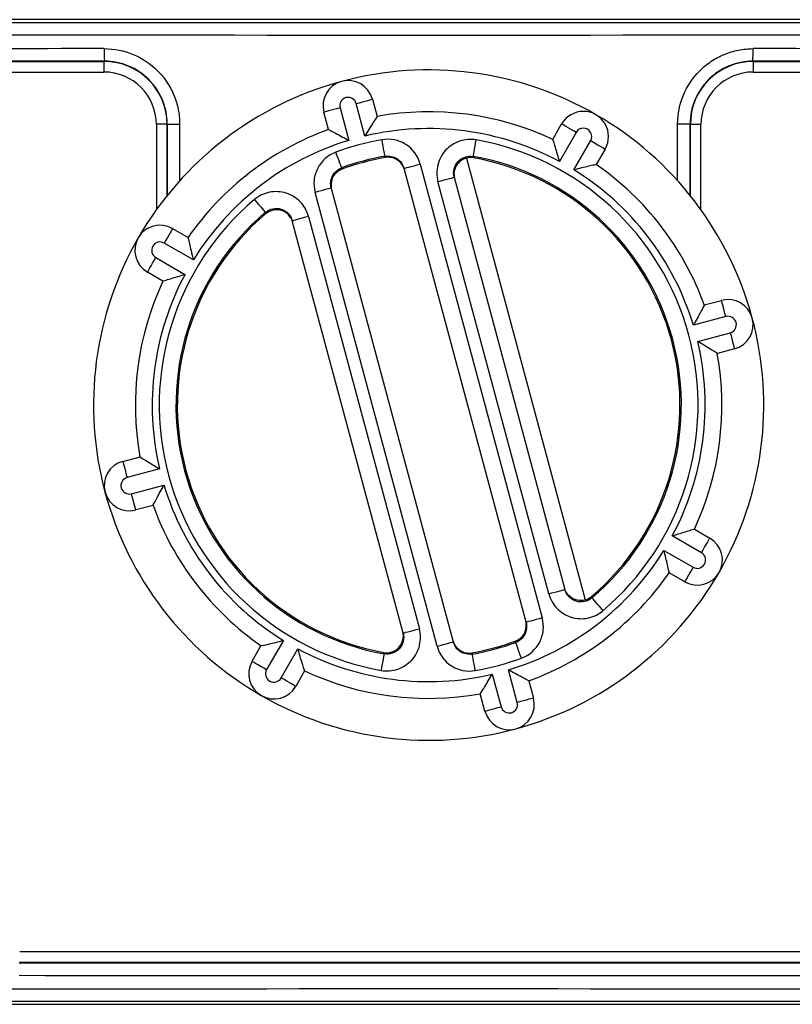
# Model space of a CAD drawing. Header units: millimetres. Extents: x 10 to 272, y 8 to 208.
# Tile 27 of 31: x 163 to 172, y 86 to 97. Entities that reach past the tile are written whole.
import ezdxf

# ---------------------------------------------------------------- set-up
doc = ezdxf.new("R2010")
doc.units = ezdxf.units.MM

msp = doc.modelspace()

# ---------------------------------------------------------------- linework, layer by layer
at = {"color": 7, "linetype": 'Continuous', "lineweight": 25}
for p, q in [((180.113, 97.341), (155.363, 97.341)), ((158.445, 96.843), (163.866, 96.843)), ((163.866, 96.843), (163.868, 96.845)), ((171.609, 96.845), (171.611, 96.843)), ((171.611, 96.843), (177.032, 96.843)), ((155.863, 96.716), (163.863, 96.716)), ((171.613, 96.716), (179.613, 96.716)), ((167.067, 96.392), (167.122, 96.186)), ((166.543, 96.03), (166.488, 96.236)), ((166.681, 96.288), (166.785, 95.9)), ((166.978, 95.952), (166.874, 96.34)), ((164.488, 96.091), (164.488, 95.072)), ((164.618, 96.095), (164.616, 96.093)), ((164.618, 96.095), (164.766, 96.095)), ((169.219, 95.912), (169.325, 96.096)), ((170.859, 96.095), (170.71, 96.095)), ((170.861, 96.093), (170.859, 96.095)), ((170.988, 95.072), (170.988, 96.091)), ((169.499, 95.996), (169.298, 95.648)), ((169.472, 95.549), (169.672, 95.897)), ((169.845, 95.797), (169.739, 95.612)), ((168.188, 95.688), (169.606, 90.416)), ((168.901, 90.149), (167.445, 95.566)), ((167.638, 95.618), (169.094, 90.201)), ((168.042, 95.46), (169.365, 90.54)), ((166.575, 95.332), (168.032, 89.915)), ((169.172, 90.488), (167.849, 95.408)), ((167.839, 89.863), (166.382, 95.28)), ((167.434, 90.021), (166.111, 94.941)), ((166.304, 94.993), (167.627, 90.073)), ((164.682, 94.848), (164.867, 94.741)), ((164.93, 94.474), (164.582, 94.674)), ((164.482, 94.501), (164.83, 94.301)), ((164.567, 94.221), (164.383, 94.328)), ((171.028, 93.936), (171.233, 93.991)), ((171.285, 93.798), (170.898, 93.694)), ((170.95, 93.5), (171.337, 93.605)), ((171.389, 93.412), (171.184, 93.356)), ((164.087, 92.069), (164.293, 92.125)), ((164.527, 91.981), (164.139, 91.876)), ((164.191, 91.683), (164.579, 91.787)), ((164.449, 91.545), (164.243, 91.49)), ((170.994, 90.98), (170.646, 91.18)), ((170.909, 91.26), (171.094, 91.153)), ((170.546, 91.007), (170.894, 90.807)), ((170.794, 90.633), (170.61, 90.74)), ((166.005, 89.932), (165.804, 89.585)), ((165.631, 89.684), (165.737, 89.869)), ((165.978, 89.485), (166.178, 89.833)), ((166.257, 89.569), (166.151, 89.385)), ((168.796, 89.193), (168.691, 89.581)), ((168.498, 89.529), (168.602, 89.141)), ((168.933, 89.451), (168.989, 89.245)), ((168.409, 89.09), (168.354, 89.295)), ((172.619, 86.216), (162.857, 86.216)), ((172.622, 86.088), (162.854, 86.088)), ((155.363, 85.591), (180.113, 85.591))]:
    msp.add_line(p, q, dxfattribs=at)
at = {"color": 8, "linetype": 'Continuous', "lineweight": 25}
for p, q in [((163.866, 96.716), (163.866, 96.843)), ((171.611, 96.843), (171.611, 96.716)), ((164.616, 96.093), (164.488, 96.093)), ((164.616, 96.093), (164.616, 95.241)), ((164.618, 95.243), (164.618, 96.095)), ((164.766, 96.095), (164.766, 95.418)), ((170.71, 95.418), (170.71, 96.095)), ((170.859, 96.095), (170.859, 95.243)), ((170.861, 95.241), (170.861, 96.093)), ((170.861, 96.093), (170.988, 96.093))]:
    msp.add_line(p, q, dxfattribs=at)
at = {"color": 7, "linetype": 'Continuous', "lineweight": 25, "flags": 128}
for points in [[(166.874, 96.34), (166.912, 96.35), (166.948, 96.359), (166.981, 96.368), (167.011, 96.376), (167.035, 96.383), (167.052, 96.388), (167.063, 96.391), (167.067, 96.392)], [(166.681, 96.288), (166.643, 96.278), (166.607, 96.268), (166.574, 96.259), (166.544, 96.251), (166.52, 96.244), (166.502, 96.24), (166.491, 96.237), (166.488, 96.236)], [(169.499, 95.996), (169.465, 96.016), (169.432, 96.035), (169.402, 96.052), (169.376, 96.067), (169.355, 96.079), (169.339, 96.089), (169.329, 96.094), (169.325, 96.096)], [(167.217, 95.711), (167.216, 95.715), (167.214, 95.726), (167.211, 95.745), (167.207, 95.769), (167.201, 95.799), (167.195, 95.833), (167.189, 95.87), (167.182, 95.908)], [(168.271, 95.709), (168.272, 95.713), (168.274, 95.724), (168.277, 95.743), (168.281, 95.767), (168.287, 95.797), (168.293, 95.831), (168.299, 95.867), (168.306, 95.906)], [(169.672, 95.897), (169.706, 95.877), (169.738, 95.858), (169.768, 95.841), (169.795, 95.826), (169.816, 95.814), (169.832, 95.804), (169.842, 95.799), (169.845, 95.797)], [(166.7, 95.572), (166.698, 95.576), (166.694, 95.587), (166.688, 95.604), (166.679, 95.627), (166.669, 95.656), (166.657, 95.688), (166.644, 95.723), (166.631, 95.76)], [(167.221, 95.696), (167.22, 95.699), (167.217, 95.711)], [(168.271, 95.709), (168.272, 95.705), (168.276, 95.692)], [(166.7, 95.572), (166.701, 95.568), (166.704, 95.556)], [(167.445, 95.566), (167.448, 95.567), (167.459, 95.57), (167.477, 95.575), (167.501, 95.581), (167.53, 95.589), (167.564, 95.598), (167.6, 95.608), (167.638, 95.618)], [(167.849, 95.408), (167.887, 95.418), (167.923, 95.428), (167.957, 95.437), (167.986, 95.445), (168.01, 95.451), (168.028, 95.456), (168.039, 95.459), (168.042, 95.46)], [(166.575, 95.332), (166.572, 95.331), (166.561, 95.328), (166.543, 95.323), (166.519, 95.317), (166.49, 95.309), (166.456, 95.3), (166.42, 95.29), (166.382, 95.28)], [(165.659, 95.194), (165.684, 95.164), (165.709, 95.136), (165.731, 95.11), (165.75, 95.087), (165.766, 95.068), (165.779, 95.053), (165.786, 95.045), (165.789, 95.041)], [(165.793, 95.024), (165.792, 95.028), (165.789, 95.041)], [(166.304, 94.993), (166.267, 94.982), (166.23, 94.973), (166.197, 94.964), (166.168, 94.956), (166.144, 94.949), (166.126, 94.945), (166.115, 94.942), (166.111, 94.941)], [(164.682, 94.848), (164.68, 94.844), (164.674, 94.834), (164.665, 94.818), (164.653, 94.797), (164.638, 94.771), (164.62, 94.741), (164.602, 94.708), (164.582, 94.674)], [(164.383, 94.328), (164.384, 94.331), (164.39, 94.341), (164.399, 94.357), (164.412, 94.379), (164.427, 94.405), (164.444, 94.435), (164.463, 94.467), (164.482, 94.501)], [(171.285, 93.798), (171.275, 93.836), (171.265, 93.872), (171.256, 93.905), (171.249, 93.934), (171.242, 93.958), (171.237, 93.976), (171.234, 93.987), (171.233, 93.991)], [(171.337, 93.605), (171.347, 93.567), (171.357, 93.531), (171.366, 93.497), (171.374, 93.468), (171.38, 93.444), (171.385, 93.426), (171.388, 93.415), (171.389, 93.412)], [(164.087, 92.069), (164.088, 92.066), (164.091, 92.055), (164.096, 92.037), (164.102, 92.013), (164.11, 91.984), (164.119, 91.95), (164.129, 91.914), (164.139, 91.876)], [(164.243, 91.49), (164.242, 91.494), (164.239, 91.505), (164.234, 91.523), (164.228, 91.547), (164.22, 91.576), (164.211, 91.609), (164.201, 91.645), (164.191, 91.683)], [(170.994, 90.98), (171.014, 91.014), (171.032, 91.046), (171.05, 91.076), (171.065, 91.103), (171.077, 91.124), (171.086, 91.14), (171.092, 91.15), (171.094, 91.153)], [(170.894, 90.807), (170.875, 90.773), (170.856, 90.74), (170.839, 90.71), (170.824, 90.684), (170.811, 90.663), (170.802, 90.647), (170.796, 90.637), (170.794, 90.633)], [(169.172, 90.488), (169.21, 90.499), (169.246, 90.508), (169.28, 90.517), (169.309, 90.525), (169.333, 90.532), (169.351, 90.536), (169.362, 90.539), (169.365, 90.54)], [(169.684, 90.457), (169.685, 90.453), (169.688, 90.44)], [(169.688, 90.44), (169.69, 90.437), (169.698, 90.428), (169.71, 90.414), (169.726, 90.395), (169.746, 90.371), (169.768, 90.345), (169.792, 90.317), (169.817, 90.287)], [(169.094, 90.201), (169.057, 90.191), (169.02, 90.181), (168.987, 90.172), (168.958, 90.164), (168.934, 90.158), (168.916, 90.153), (168.905, 90.15), (168.901, 90.149)], [(167.434, 90.021), (167.438, 90.022), (167.449, 90.025), (167.467, 90.03), (167.491, 90.036), (167.52, 90.044), (167.553, 90.053), (167.589, 90.063), (167.627, 90.073)], [(167.839, 89.863), (167.876, 89.873), (167.913, 89.883), (167.946, 89.892), (167.975, 89.9), (167.999, 89.907), (168.017, 89.911), (168.028, 89.914), (168.032, 89.915)], [(168.777, 89.909), (168.776, 89.913), (168.773, 89.925)], [(168.846, 89.722), (168.832, 89.758), (168.819, 89.793), (168.808, 89.825), (168.797, 89.854), (168.789, 89.877), (168.782, 89.895), (168.778, 89.905), (168.777, 89.909)], [(167.206, 89.772), (167.205, 89.768), (167.203, 89.757), (167.199, 89.738), (167.195, 89.714), (167.19, 89.684), (167.184, 89.65), (167.177, 89.614), (167.17, 89.575)], [(167.206, 89.772), (167.204, 89.776), (167.2, 89.789)], [(168.255, 89.785), (168.256, 89.782), (168.26, 89.77)], [(168.294, 89.573), (168.288, 89.611), (168.281, 89.648), (168.275, 89.682), (168.27, 89.712), (168.266, 89.736), (168.262, 89.755), (168.26, 89.766), (168.26, 89.77)], [(165.631, 89.684), (165.634, 89.682), (165.644, 89.677), (165.66, 89.668), (165.682, 89.655), (165.708, 89.64), (165.738, 89.623), (165.771, 89.604), (165.804, 89.585)], [(166.151, 89.385), (166.148, 89.387), (166.138, 89.392), (166.122, 89.402), (166.1, 89.414), (166.074, 89.429), (166.044, 89.446), (166.012, 89.465), (165.978, 89.485)], [(168.989, 89.245), (168.985, 89.244), (168.974, 89.241), (168.956, 89.237), (168.932, 89.23), (168.903, 89.222), (168.869, 89.213), (168.833, 89.204), (168.796, 89.193)], [(168.409, 89.09), (168.413, 89.091), (168.424, 89.093), (168.442, 89.098), (168.466, 89.105), (168.495, 89.113), (168.529, 89.122), (168.565, 89.131), (168.602, 89.141)]]:
    msp.add_lwpolyline(points, dxfattribs=at)
at = {"color": 7, "linetype": 'Continuous', "lineweight": 25}
for centre, radius, start, end in [((167.144, 96.959), 3.278, 179.3718, 181.9935), ((168.332, 96.959), 3.278, 358.0065, 0.6282), ((163.863, 96.091), 0.625, 0, 90), ((167.738, 92.741), 4, 60.0506, 105.0506), ((171.613, 96.091), 0.625, 90, 180), ((167.738, 92.741), 4, 105.0506, 150.0506), ((166.777, 96.314), 0.3, 15.0506, 195.0506), ((166.777, 96.314), 0.1, 15.0506, 195.0506), ((167.738, 92.741), 3.5, 64.9677, 100.1335), ((169.585, 95.946), 0.3, 330.0506, 150.0506), ((167.738, 92.741), 4, 15.0506, 60.0506), ((167.738, 92.741), 3.5, 109.9677, 145.1335), ((167.738, 92.741), 3.3, 61.7871, 103.3141), ((169.585, 95.946), 0.1, 330.0506, 150.0506), ((167.738, 92.741), 3.3, 106.7871, 148.3141), ((167.738, 92.741), 3.216, 99.9568, 110.1444), ((167.738, 92.741), 3.216, 310.2758, 79.8254), ((167.738, 92.741), 3.016, 99.9568, 110.1444), ((167.738, 92.741), 3, 99.9281, 110.1731), ((167.738, 92.741), 3.016, 310.2758, 79.8254), ((167.738, 92.741), 3, 310.4274, 79.6737), ((167.738, 92.741), 3.3, 16.7871, 58.3141), ((167.738, 92.741), 3.5, 19.9677, 55.1335), ((167.738, 92.741), 3.216, 130.2758, 259.8254), ((167.738, 92.741), 3.016, 130.2758, 259.8254), ((167.738, 92.741), 3, 130.4274, 259.6737), ((164.532, 94.588), 0.3, 60.0506, 240.0506), ((167.738, 92.741), 4, 150.0506, 195.0506), ((164.532, 94.588), 0.1, 60.0506, 240.0506), ((167.738, 92.741), 3.3, 151.7871, 193.3141), ((167.738, 92.741), 3.5, 154.9677, 190.1335), ((171.311, 93.701), 0.3, 285.0506, 105.0506), ((167.738, 92.741), 4, 330.0506, 15.0506), ((171.311, 93.701), 0.1, 285.0506, 105.0506), ((167.738, 92.741), 3.3, 331.7871, 13.3141), ((167.738, 92.741), 3.5, 334.9677, 10.1335), ((164.165, 91.78), 0.3, 105.0506, 285.0506), ((164.165, 91.78), 0.1, 105.0506, 285.0506), ((167.738, 92.741), 3.3, 196.7871, 238.3141), ((167.738, 92.741), 4, 195.0506, 240.0506), ((167.738, 92.741), 3.5, 199.9677, 235.1335), ((170.944, 90.893), 0.3, 240.0506, 60.0506), ((167.738, 92.741), 3.3, 286.7871, 328.3141), ((170.944, 90.893), 0.1, 240.0506, 60.0506), ((167.738, 92.741), 4, 285.0506, 330.0506), ((167.738, 92.741), 3.5, 289.9677, 325.1335), ((167.738, 92.741), 3, 279.9281, 290.1731), ((167.738, 92.741), 3.016, 279.9568, 290.1444), ((167.738, 92.741), 3.3, 241.7871, 283.3141), ((165.891, 89.535), 0.3, 150.0506, 330.0506), ((167.738, 92.741), 3.216, 279.9568, 290.1444), ((165.891, 89.535), 0.1, 150.0506, 330.0506), ((167.738, 92.741), 3.5, 244.9677, 280.1335), ((167.738, 92.741), 4, 240.0506, 285.0506), ((168.699, 89.167), 0.3, 195.0506, 15.0506), ((168.699, 89.167), 0.1, 195.0506, 15.0506)]:
    msp.add_arc(centre, radius, start, end, dxfattribs=at)
for centre, major_axis, ratio, start_param, end_param in [((167.738, 102.978), (324.85, 0), 0.017455, 4.674373, 4.750405), ((167.738, 102.828), (325, 0), 0.017447, 4.674373, 4.750405), ((167.738, 91.325), (325, 0), 0.017447, 1.582711, 1.599409), ((167.738, 91.325), (325, 0), 0.017447, 1.542183, 1.558882), ((167.738, 91.175), (324.85, 0), 0.017455, 1.582711, 1.599409), ((163.866, 96.093), (0.53, 0.53), 0.999817, 5.497939, 7.068431), ((171.611, 96.093), (0.53, -0.53), 0.999817, 2.356347, 3.926839), ((167.738, 91.175), (324.85, 0), 0.017455, 1.542183, 1.558882), ((167.738, 91.756), (324.85, 0), 0.017455, 4.697349, 4.727429), ((167.738, 91.606), (325, 0), 0.017447, 4.697349, 4.727429), ((167.738, 80.103), (325, 0), 0.017447, 1.53278, 1.608812), ((167.738, 79.953), (324.85, 0), 0.017455, 1.53278, 1.608812)]:
    msp.add_ellipse(centre, major_axis=major_axis, ratio=ratio, start_param=start_param, end_param=end_param, dxfattribs=at)
for points, knots in [([(163.866, 96.995), (163.985, 96.995), (164.103, 96.971), (164.32, 96.881), (164.42, 96.814), (164.544, 96.69), (164.582, 96.644), (164.648, 96.546), (164.675, 96.494), (164.721, 96.385), (164.738, 96.328), (164.761, 96.213), (164.766, 96.155), (164.766, 96.095)], [0, 0, 0, 0, 0.25, 0.25, 0.5, 0.5, 0.625, 0.625, 0.75, 0.75, 0.875, 0.875, 1, 1, 1, 1]), ([(170.71, 96.095), (170.71, 96.214), (170.734, 96.332), (170.824, 96.549), (170.891, 96.649), (171.016, 96.773), (171.062, 96.811), (171.16, 96.877), (171.211, 96.904), (171.32, 96.949), (171.378, 96.966), (171.493, 96.989), (171.551, 96.995), (171.61, 96.995)], [0, 0, 0, 0, 0.25, 0.25, 0.5, 0.5, 0.625, 0.625, 0.75, 0.75, 0.875, 0.875, 1, 1, 1, 1]), ([(164.618, 96.095), (164.618, 96.145), (164.613, 96.194), (164.594, 96.289), (164.58, 96.337), (164.542, 96.428), (164.519, 96.471), (164.465, 96.552), (164.433, 96.591), (164.329, 96.695), (164.246, 96.75), (164.065, 96.825), (163.967, 96.845), (163.868, 96.845)], [0, 0, 0, 0, 0.125, 0.125, 0.25, 0.25, 0.375, 0.375, 0.5, 0.5, 0.75, 0.75, 1, 1, 1, 1]), ([(171.609, 96.845), (171.559, 96.845), (171.51, 96.84), (171.415, 96.821), (171.367, 96.807), (171.276, 96.769), (171.233, 96.746), (171.152, 96.692), (171.113, 96.66), (171.009, 96.557), (170.953, 96.473), (170.878, 96.293), (170.859, 96.194), (170.859, 96.095)], [0, 0, 0, 0, 0.125, 0.125, 0.25, 0.25, 0.375, 0.375, 0.5, 0.5, 0.75, 0.75, 1, 1, 1, 1]), ([(167.122, 96.186), (167.122, 96.186), (167.117, 96.177), (167.098, 96.148), (167.085, 96.127), (167.043, 96.059), (167.01, 96.005), (166.978, 95.952)], [0, 0, 0, 0, 0.25, 0.25, 0.5, 0.5, 1, 1, 1, 1]), ([(166.543, 96.03), (166.543, 96.03), (166.552, 96.025), (166.583, 96.009), (166.604, 95.998), (166.675, 95.96), (166.731, 95.93), (166.785, 95.9)], [0, 0, 0, 0, 0.25, 0.25, 0.5, 0.5, 1, 1, 1, 1]), ([(167.638, 95.618), (167.612, 95.714), (167.55, 95.798), (167.425, 95.878), (167.378, 95.896), (167.281, 95.916), (167.231, 95.916), (167.182, 95.908)], [0, 0, 0, 0, 0.5, 0.5, 0.75, 0.75, 1, 1, 1, 1]), ([(168.306, 95.906), (168.24, 95.918), (168.171, 95.912), (168.045, 95.87), (167.987, 95.832), (167.895, 95.733), (167.863, 95.672), (167.831, 95.542), (167.832, 95.473), (167.849, 95.408)], [0, 0, 0, 0, 0.25, 0.25, 0.5, 0.5, 0.75, 0.75, 1, 1, 1, 1]), ([(169.219, 95.912), (169.219, 95.912), (169.222, 95.902), (169.233, 95.868), (169.24, 95.846), (169.263, 95.769), (169.281, 95.708), (169.298, 95.648)], [0, 0, 0, 0, 0.25, 0.25, 0.5, 0.5, 1, 1, 1, 1]), ([(166.631, 95.76), (166.537, 95.725), (166.459, 95.656), (166.391, 95.524), (166.376, 95.476), (166.366, 95.378), (166.369, 95.328), (166.382, 95.28)], [0, 0, 0, 0, 0.5, 0.5, 0.75, 0.75, 1, 1, 1, 1]), ([(167.217, 95.711), (167.266, 95.719), (167.317, 95.709), (167.4, 95.656), (167.432, 95.614), (167.445, 95.566)], [0, 0, 0, 0, 0.5, 0.5, 1, 1, 1, 1]), ([(167.449, 95.551), (167.436, 95.599), (167.405, 95.641), (167.321, 95.694), (167.27, 95.704), (167.221, 95.696)], [0, 0, 0, 0, 0.5, 0.5, 1, 1, 1, 1]), ([(168.042, 95.46), (168.025, 95.525), (168.043, 95.597), (168.134, 95.697), (168.204, 95.721), (168.271, 95.709)], [0, 0, 0, 0, 0.5, 0.5, 1, 1, 1, 1]), ([(168.188, 95.688), (168.157, 95.68), (168.129, 95.664), (168.086, 95.626), (168.07, 95.604), (168.037, 95.535), (168.035, 95.488), (168.047, 95.445)], [0, 0, 0, 0, 0.25, 0.25, 0.5, 0.5, 1, 1, 1, 1]), ([(166.575, 95.332), (166.562, 95.38), (166.568, 95.432), (166.614, 95.52), (166.653, 95.555), (166.7, 95.572)], [0, 0, 0, 0, 0.5, 0.5, 1, 1, 1, 1]), ([(166.704, 95.556), (166.657, 95.539), (166.618, 95.505), (166.572, 95.417), (166.567, 95.365), (166.579, 95.317)], [0, 0, 0, 0, 0.5, 0.5, 1, 1, 1, 1]), ([(169.739, 95.612), (169.739, 95.612), (169.729, 95.61), (169.695, 95.602), (169.672, 95.597), (169.593, 95.579), (169.532, 95.564), (169.472, 95.549)], [0, 0, 0, 0, 0.25, 0.25, 0.5, 0.5, 1, 1, 1, 1]), ([(166.304, 94.993), (166.287, 95.058), (166.253, 95.118), (166.16, 95.214), (166.102, 95.25), (165.973, 95.291), (165.904, 95.294), (165.773, 95.267), (165.711, 95.238), (165.659, 95.194)], [0, 0, 0, 0, 0.25, 0.25, 0.5, 0.5, 0.75, 0.75, 1, 1, 1, 1]), ([(165.789, 95.041), (165.84, 95.085), (165.913, 95.1), (166.042, 95.06), (166.094, 95.006), (166.111, 94.941)], [0, 0, 0, 0, 0.5, 0.5, 1, 1, 1, 1]), ([(166.116, 94.924), (166.098, 94.989), (166.046, 95.043), (165.917, 95.083), (165.844, 95.068), (165.793, 95.024)], [0, 0, 0, 0, 0.5, 0.5, 1, 1, 1, 1]), ([(164.867, 94.741), (164.867, 94.741), (164.869, 94.731), (164.877, 94.697), (164.882, 94.674), (164.9, 94.596), (164.915, 94.534), (164.93, 94.474)], [0, 0, 0, 0, 0.25, 0.25, 0.5, 0.5, 1, 1, 1, 1]), ([(164.567, 94.221), (164.567, 94.221), (164.577, 94.225), (164.61, 94.235), (164.633, 94.242), (164.71, 94.266), (164.77, 94.283), (164.83, 94.301)], [0, 0, 0, 0, 0.25, 0.25, 0.5, 0.5, 1, 1, 1, 1]), ([(171.028, 93.936), (171.028, 93.936), (171.023, 93.926), (171.007, 93.895), (170.996, 93.874), (170.958, 93.804), (170.928, 93.748), (170.898, 93.694)], [0, 0, 0, 0, 0.25, 0.25, 0.5, 0.5, 1, 1, 1, 1]), ([(171.184, 93.356), (171.184, 93.356), (171.175, 93.362), (171.145, 93.381), (171.125, 93.393), (171.057, 93.436), (171.003, 93.469), (170.95, 93.5)], [0, 0, 0, 0, 0.25, 0.25, 0.5, 0.5, 1, 1, 1, 1]), ([(164.293, 92.125), (164.293, 92.125), (164.302, 92.119), (164.331, 92.1), (164.351, 92.088), (164.419, 92.045), (164.473, 92.013), (164.527, 91.981)], [0, 0, 0, 0, 0.25, 0.25, 0.5, 0.5, 1, 1, 1, 1]), ([(164.449, 91.545), (164.449, 91.545), (164.453, 91.555), (164.47, 91.586), (164.481, 91.607), (164.518, 91.677), (164.549, 91.733), (164.579, 91.787)], [0, 0, 0, 0, 0.25, 0.25, 0.5, 0.5, 1, 1, 1, 1]), ([(170.909, 91.26), (170.909, 91.26), (170.899, 91.256), (170.866, 91.246), (170.843, 91.239), (170.767, 91.216), (170.706, 91.198), (170.646, 91.18)], [0, 0, 0, 0, 0.25, 0.25, 0.5, 0.5, 1, 1, 1, 1]), ([(170.61, 90.74), (170.61, 90.74), (170.608, 90.75), (170.6, 90.784), (170.595, 90.807), (170.576, 90.885), (170.562, 90.947), (170.546, 91.007)], [0, 0, 0, 0, 0.25, 0.25, 0.5, 0.5, 1, 1, 1, 1]), ([(169.172, 90.488), (169.19, 90.423), (169.224, 90.363), (169.316, 90.267), (169.375, 90.231), (169.504, 90.19), (169.573, 90.187), (169.703, 90.214), (169.765, 90.243), (169.817, 90.287)], [0, 0, 0, 0, 0.25, 0.25, 0.5, 0.5, 0.75, 0.75, 1, 1, 1, 1]), ([(169.606, 90.416), (169.575, 90.408), (169.543, 90.407), (169.486, 90.419), (169.461, 90.43), (169.399, 90.473), (169.373, 90.512), (169.361, 90.555)], [0, 0, 0, 0, 0.25, 0.25, 0.5, 0.5, 1, 1, 1, 1]), ([(169.688, 90.44), (169.636, 90.396), (169.563, 90.381), (169.434, 90.422), (169.383, 90.475), (169.365, 90.54)], [0, 0, 0, 0, 0.5, 0.5, 1, 1, 1, 1]), ([(168.773, 89.925), (168.82, 89.942), (168.859, 89.976), (168.904, 90.064), (168.91, 90.116), (168.897, 90.164)], [0, 0, 0, 0, 0.5, 0.5, 1, 1, 1, 1]), ([(168.901, 90.149), (168.914, 90.101), (168.908, 90.049), (168.863, 89.961), (168.824, 89.926), (168.777, 89.909)], [0, 0, 0, 0, 0.5, 0.5, 1, 1, 1, 1]), ([(168.846, 89.722), (168.939, 89.756), (169.018, 89.825), (169.086, 89.957), (169.1, 90.005), (169.111, 90.103), (169.107, 90.153), (169.094, 90.201)], [0, 0, 0, 0, 0.5, 0.5, 0.75, 0.75, 1, 1, 1, 1]), ([(167.17, 89.575), (167.237, 89.563), (167.305, 89.569), (167.432, 89.611), (167.49, 89.649), (167.581, 89.748), (167.614, 89.809), (167.645, 89.939), (167.645, 90.008), (167.627, 90.073)], [0, 0, 0, 0, 0.25, 0.25, 0.5, 0.5, 0.75, 0.75, 1, 1, 1, 1]), ([(167.2, 89.789), (167.267, 89.777), (167.338, 89.801), (167.429, 89.9), (167.447, 89.972), (167.429, 90.038)], [0, 0, 0, 0, 0.5, 0.5, 1, 1, 1, 1]), ([(167.434, 90.021), (167.452, 89.956), (167.434, 89.884), (167.342, 89.784), (167.272, 89.76), (167.206, 89.772)], [0, 0, 0, 0, 0.5, 0.5, 1, 1, 1, 1]), ([(165.737, 89.869), (165.737, 89.869), (165.748, 89.871), (165.782, 89.879), (165.805, 89.884), (165.883, 89.902), (165.944, 89.917), (166.005, 89.932)], [0, 0, 0, 0, 0.25, 0.25, 0.5, 0.5, 1, 1, 1, 1]), ([(168.028, 89.931), (168.041, 89.882), (168.072, 89.84), (168.155, 89.787), (168.206, 89.777), (168.255, 89.785)], [0, 0, 0, 0, 0.5, 0.5, 1, 1, 1, 1]), ([(168.26, 89.77), (168.211, 89.762), (168.159, 89.772), (168.076, 89.825), (168.045, 89.867), (168.032, 89.915)], [0, 0, 0, 0, 0.5, 0.5, 1, 1, 1, 1]), ([(166.257, 89.569), (166.257, 89.569), (166.254, 89.579), (166.244, 89.613), (166.237, 89.635), (166.213, 89.712), (166.195, 89.773), (166.178, 89.833)], [0, 0, 0, 0, 0.25, 0.25, 0.5, 0.5, 1, 1, 1, 1]), ([(167.839, 89.863), (167.865, 89.767), (167.927, 89.683), (168.052, 89.603), (168.098, 89.585), (168.196, 89.565), (168.245, 89.565), (168.294, 89.573)], [0, 0, 0, 0, 0.5, 0.5, 0.75, 0.75, 1, 1, 1, 1]), ([(168.933, 89.451), (168.933, 89.451), (168.924, 89.456), (168.893, 89.472), (168.872, 89.483), (168.801, 89.521), (168.746, 89.551), (168.691, 89.581)], [0, 0, 0, 0, 0.25, 0.25, 0.5, 0.5, 1, 1, 1, 1]), ([(168.354, 89.295), (168.354, 89.295), (168.36, 89.304), (168.378, 89.334), (168.391, 89.354), (168.433, 89.422), (168.466, 89.476), (168.498, 89.529)], [0, 0, 0, 0, 0.25, 0.25, 0.5, 0.5, 1, 1, 1, 1])]:
    msp.add_open_spline(points, degree=3, knots=knots, dxfattribs=at)
for points in [[(168.276, 95.692), (168.247, 95.697), (168.217, 95.696), (168.188, 95.688)], [(169.606, 90.416), (169.635, 90.424), (169.661, 90.438), (169.684, 90.457)]]:
    msp.add_open_spline(points, degree=3, dxfattribs=at)

doc.saveas('drawing.dxf')
